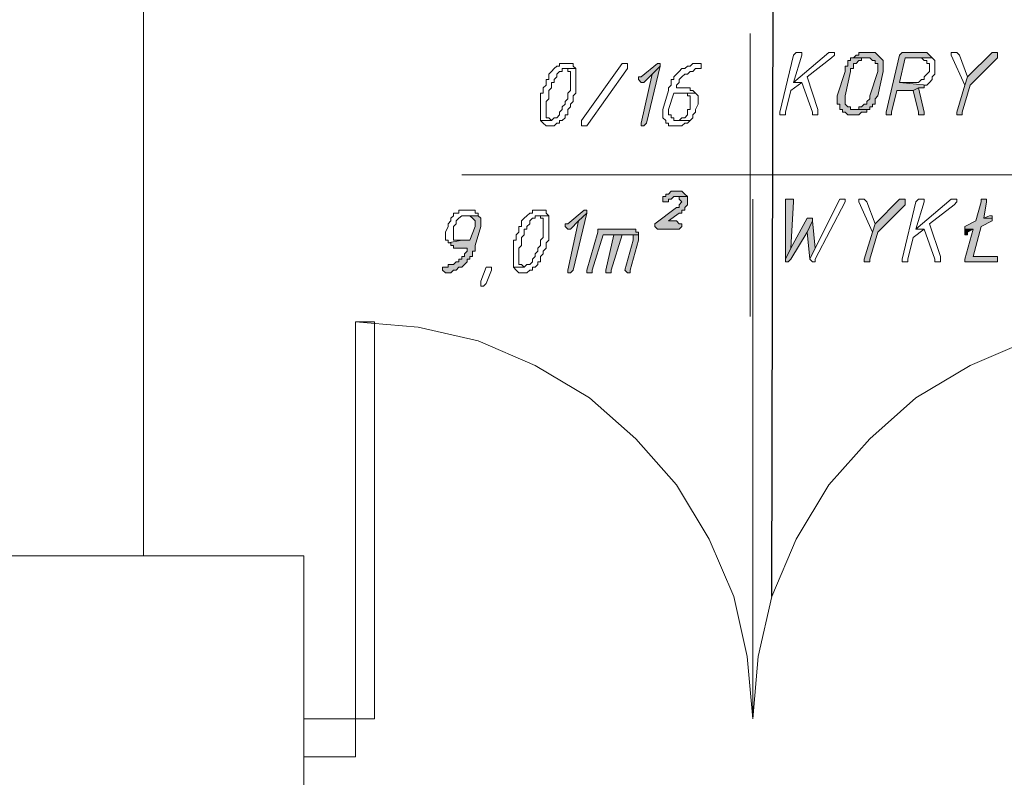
# Model space of a CAD drawing. Header units: inches. Extents: x -1441 to 3871, y -4351 to 2413.
# Tile 233 of 256: x 1061 to 1214, y 389 to 507. Entities that reach past the tile are written whole.
import ezdxf

# ---------------------------------------------------------------- set-up
doc = ezdxf.new("R2010")
doc.units = ezdxf.units.IN
doc.header["$MEASUREMENT"] = 0
for name, color, linetype in [('at_Entity', 7, 'Continuous'), ('at_Rect', 7, 'Continuous'), ('at_Solid', 7, 'Continuous')]:
    doc.layers.add(name, color=color, linetype=linetype)

msp = doc.modelspace()

# ---------------------------------------------------------------- hatches: boundary and pattern name
at = {"layer": 'at_Solid', "lineweight": 15}
for points in [[(1190.77222, 501.23006), (1190.34765, 501.23006), (1190.34765, 500.80072), (1189.92309, 500.80072), (1189.92309, 499.94204), (1189.49852, 499.94204), (1189.49852, 499.13107), (1188.22958, 495.31472), (1188.22958, 494.0267), (1188.65415, 494.0267), (1188.65415, 493.21572), (1189.07872, 493.21572), (1189.07872, 492.78638), (1189.49852, 492.78638), (1189.92309, 492.35704), (1190.77222, 492.35704), (1191.61659, 492.35704), (1192.04116, 492.78638), (1192.46096, 492.78638), (1192.88553, 492.78638), (1192.88553, 493.21572), (1193.3101, 493.21572), (1190.77222, 493.21572), (1190.34765, 493.21572), (1190.34765, 493.59736), (1189.92309, 493.59736), (1189.49852, 494.0267), (1189.49852, 495.31472), (1190.34765, 499.13107), (1190.34765, 499.56041), (1190.77222, 499.56041), (1190.77222, 500.37138), (1191.19202, 500.37138), (1191.61659, 500.80072), (1192.04116, 500.80072), (1192.04116, 501.23006), (1192.88553, 501.23006)], [(1193.3101, 502.08874), (1192.88553, 502.08874), (1191.61659, 502.08874), (1191.61659, 501.6594), (1191.19202, 501.6594), (1190.77222, 501.23006), (1193.3101, 501.23006), (1193.73467, 500.80072), (1194.15446, 500.80072), (1194.15446, 500.37138), (1194.57903, 500.37138), (1194.57903, 499.13107), (1193.3101, 495.31472), (1193.3101, 494.88538), (1192.88553, 494.45604), (1192.88553, 494.0267), (1192.46096, 494.0267), (1192.04116, 493.59736), (1191.61659, 493.59736), (1191.61659, 493.21572), (1190.77222, 493.21572), (1193.3101, 493.21572), (1193.3101, 493.59736), (1193.73467, 493.59736), (1193.73467, 494.0267), (1194.15446, 494.0267), (1194.15446, 494.88538), (1194.57903, 495.31472), (1195.42817, 499.13107), (1195.42817, 500.80072), (1195.0036, 501.23006), (1194.57903, 501.6594), (1194.15446, 502.08874), (1193.73467, 502.08874)], [(1201.35306, 502.08874), (1198.81518, 502.08874), (1198.39061, 502.08874), (1197.96604, 501.6594), (1195.85274, 492.78638), (1195.85274, 492.35704), (1196.27254, 492.35704), (1196.69711, 492.35704), (1196.69711, 492.78638), (1197.54148, 496.17339), (1200.08412, 496.17339), (1200.92849, 496.55503), (1201.77762, 496.55503), (1201.77762, 496.98437), (1202.19742, 496.98437), (1197.96604, 497.41371), (1198.81518, 501.23006), (1203.04656, 501.23006), (1202.62199, 501.6594), (1202.19742, 502.08874), (1201.77762, 502.08874)], [(1212.78303, 502.08874), (1212.35846, 502.08874), (1208.54688, 498.27239), (1208.12708, 496.98437), (1206.85814, 492.78638), (1206.85814, 492.35704), (1207.27794, 492.35704), (1207.70251, 492.35704), (1207.70251, 492.78638), (1208.97145, 496.98437), (1213.20282, 501.23006), (1213.20282, 502.08874)], [(1160.29389, 500.37138), (1157.75602, 498.27239), (1157.33145, 498.27239), (1157.33145, 497.84305), (1157.75602, 497.41371), (1158.17582, 497.41371), (1159.44952, 498.70173), (1160.71846, 499.94204), (1160.71846, 500.37138)], [(1160.71846, 499.94204), (1159.44952, 498.70173), (1157.75602, 491.06903), (1157.75602, 490.63969), (1158.17582, 490.63969), (1158.60039, 491.06903)], [(1200.92849, 496.55503), (1200.08412, 496.17339), (1200.92849, 492.78638), (1200.92849, 492.35704), (1201.77762, 492.35704), (1201.77762, 492.78638)], [(1164.94984, 479.66768), (1163.25633, 479.66768), (1163.6809, 479.66768), (1163.6809, 479.23834), (1164.1007, 478.809), (1163.6809, 478.37966), (1163.6809, 477.95032), (1163.25633, 477.95032), (1159.86932, 475.42199), (1159.86932, 474.99265), (1160.29389, 474.56331), (1163.6809, 474.56331), (1164.1007, 474.99265), (1164.1007, 475.42199), (1163.6809, 475.42199), (1163.25633, 475.85133), (1161.9874, 475.85133), (1163.6809, 477.09164), (1164.1007, 477.09164), (1164.1007, 477.52098), (1164.52527, 477.52098), (1164.52527, 477.95032), (1164.94984, 478.37966), (1164.94984, 479.23834)], [(1163.25633, 480.47865), (1162.83177, 480.47865), (1162.41197, 480.47865), (1161.9874, 480.04931), (1161.56283, 480.04931), (1161.56283, 479.66768), (1161.13826, 479.66768), (1161.13826, 478.809), (1161.56283, 478.809), (1161.9874, 478.809), (1161.9874, 479.23834), (1162.41197, 479.23834), (1162.83177, 479.66768), (1164.94984, 479.66768), (1164.52527, 480.04931), (1164.1007, 480.47865), (1163.6809, 480.47865)], [(1180.61119, 479.23834), (1180.18662, 479.23834), (1180.18662, 469.88828), (1181.03576, 471.60564), (1181.45556, 478.809), (1181.45556, 479.23834), (1181.03576, 479.23834)], [(1198.39061, 479.23834), (1197.96604, 479.23834), (1194.15446, 475.42199), (1193.73467, 474.13397), (1192.46096, 469.88828), (1192.46096, 469.50664), (1192.88553, 469.50664), (1193.3101, 469.50664), (1193.3101, 469.88828), (1194.57903, 474.13397), (1198.81518, 478.37966), (1198.81518, 479.23834)], [(1211.08952, 479.23834), (1210.66495, 479.23834), (1210.66495, 478.809), (1209.82058, 475.85133), (1208.12708, 474.99265), (1208.12708, 474.56331), (1209.39601, 474.56331), (1208.12708, 469.88828), (1208.12708, 469.50664), (1208.54688, 469.50664), (1213.20282, 469.50664), (1213.20282, 470.31762), (1209.39601, 470.31762), (1210.66495, 474.99265), (1212.35846, 475.85133), (1212.35846, 476.28067), (1211.08952, 476.28067), (1211.50932, 478.809), (1211.50932, 479.23834)], [(1132.35821, 476.6623), (1130.6647, 476.6623), (1131.0845, 476.6623), (1131.50907, 476.28067), (1131.93364, 475.85133), (1131.93364, 474.99265), (1131.0845, 472.89366), (1129.81556, 472.89366), (1127.70226, 472.46432), (1128.12206, 472.46432), (1128.12206, 472.03498), (1128.54663, 472.03498), (1128.54663, 471.60564), (1130.6647, 471.60564), (1130.6647, 471.1763), (1130.24013, 470.74696), (1130.24013, 470.31762), (1129.81556, 470.31762), (1129.81556, 469.88828), (1129.39576, 469.88828), (1129.39576, 469.50664), (1128.97119, 469.50664), (1128.54663, 469.0773), (1127.70226, 469.0773), (1127.70226, 468.64797), (1127.27769, 468.64797), (1126.85312, 468.64797), (1126.85312, 468.21863), (1127.27769, 467.78929), (1127.70226, 467.78929), (1128.12206, 467.78929), (1128.54663, 468.21863), (1128.97119, 468.21863), (1129.39576, 468.64797), (1129.81556, 468.64797), (1130.24013, 469.0773), (1130.6647, 469.50664), (1130.6647, 469.88828), (1131.0845, 469.88828), (1131.0845, 470.31762), (1131.50907, 470.31762), (1131.50907, 471.1763), (1131.93364, 471.1763), (1131.93364, 472.03498), (1132.778, 474.99265), (1132.778, 476.28067)], [(1148.86392, 477.52098), (1146.32605, 475.42199), (1145.90148, 475.42199), (1145.90148, 474.99265), (1146.32605, 474.56331), (1146.75062, 474.56331), (1148.01955, 475.85133), (1149.28849, 477.09164), (1149.28849, 477.52098)], [(1149.28849, 477.09164), (1148.01955, 475.85133), (1146.32605, 468.21863), (1146.32605, 467.78929), (1146.75062, 467.78929), (1147.17042, 468.21863)], [(1183.9982, 476.28067), (1183.57363, 476.28067), (1181.03576, 471.60564), (1180.18662, 469.88828), (1180.18662, 469.50664), (1180.61119, 469.50664), (1181.03576, 469.88828), (1183.57363, 474.13397), (1184.42277, 475.85133), (1184.42277, 476.28067)], [(1184.42277, 475.85133), (1183.57363, 474.13397), (1183.9982, 469.88828), (1184.84257, 471.60564)], [(1156.05774, 474.56331), (1150.982, 474.56331), (1150.982, 474.13397), (1149.28849, 468.21863), (1149.28849, 467.78929), (1149.71306, 467.78929), (1150.13286, 467.78929), (1150.13286, 468.21863), (1151.82636, 473.70463), (1157.33145, 473.70463), (1157.33145, 474.13397), (1156.90688, 474.13397), (1156.90688, 474.56331), (1156.48231, 474.56331)], [(1153.51987, 473.70463), (1152.25093, 468.21863), (1152.25093, 467.78929), (1152.6755, 467.78929), (1153.0953, 467.78929), (1153.0953, 468.21863), (1154.78881, 473.70463), (1155.63794, 473.70463)], [(1157.33145, 473.70463), (1153.51987, 473.70463), (1155.63794, 473.70463), (1156.48231, 473.70463), (1156.48231, 472.89366), (1155.21338, 468.21863), (1155.63794, 467.78929), (1156.05774, 467.78929), (1156.05774, 468.21863), (1157.33145, 472.89366), (1157.33145, 473.27529)], [(1208.12708, 474.56331), (1208.12708, 473.70463), (1208.54688, 473.70463), (1208.54688, 474.13397), (1209.39601, 474.56331)]]:
    msp.add_hatch(color=7, dxfattribs=at).paths.add_polyline_path(points)

# ---------------------------------------------------------------- linework, layer by layer
msp.add_lwpolyline([(1178.07332, 417.41346), (1178.91768, 794.13497), (850.86895, 1604.72786)])
at = {"layer": 'at_Entity', "color": 7, "lineweight": 15}
for p, q in [((1080.29364, 423.75814), (1080.29364, 513.10845)), ((1174.68631, 505.04641), (1174.68631, 461.01526)), ((1181.45556, 501.6594), (1179.34225, 492.78638)), ((1186.96064, 502.08874), (1181.45556, 497.41371)), ((1181.88013, 502.08874), (1181.45556, 501.6594)), ((1181.45556, 497.41371), (1182.72926, 501.6594)), ((1182.3047, 502.08874), (1181.88013, 502.08874)), ((1181.88013, 502.08874), (1181.88013, 502.08874)), ((1182.72926, 502.08874), (1182.3047, 502.08874)), ((1182.3047, 502.08874), (1182.3047, 502.08874)), ((1182.72926, 501.6594), (1182.72926, 502.08874)), ((1183.57363, 498.27239), (1187.38521, 501.23006)), ((1187.38521, 502.08874), (1186.96064, 502.08874)), ((1186.96064, 502.08874), (1186.96064, 502.08874)), ((1187.80978, 502.08874), (1187.38521, 502.08874)), ((1187.38521, 502.08874), (1187.38521, 502.08874)), ((1187.38521, 501.23006), (1187.80978, 501.6594)), ((1187.38521, 501.23006), (1187.38521, 501.23006)), ((1187.80978, 501.6594), (1187.80978, 502.08874)), ((1190.77222, 501.23006), (1190.34765, 501.23006)), ((1190.34765, 501.23006), (1190.34765, 500.80072)), ((1191.19202, 501.6594), (1190.77222, 501.23006)), ((1192.88553, 501.23006), (1190.77222, 501.23006)), ((1190.77222, 501.23006), (1193.3101, 501.23006)), ((1191.61659, 501.6594), (1191.19202, 501.6594)), ((1191.19202, 501.6594), (1191.19202, 501.6594)), ((1192.88553, 502.08874), (1191.61659, 502.08874)), ((1191.61659, 502.08874), (1191.61659, 501.6594)), ((1192.04116, 500.80072), (1192.04116, 501.23006)), ((1192.04116, 501.23006), (1192.88553, 501.23006)), ((1193.3101, 502.08874), (1192.88553, 502.08874)), ((1192.88553, 501.23006), (1192.88553, 501.23006)), ((1193.73467, 502.08874), (1193.3101, 502.08874)), ((1193.3101, 501.23006), (1193.3101, 501.23006)), ((1193.3101, 501.23006), (1193.73467, 500.80072)), ((1194.15446, 502.08874), (1193.73467, 502.08874)), ((1193.73467, 502.08874), (1193.73467, 502.08874)), ((1194.57903, 501.6594), (1194.15446, 502.08874)), ((1195.0036, 501.23006), (1194.57903, 501.6594)), ((1194.57903, 501.6594), (1194.57903, 501.6594)), ((1195.42817, 500.80072), (1195.0036, 501.23006)), ((1195.0036, 501.23006), (1195.0036, 501.23006)), ((1197.96604, 501.6594), (1195.85274, 492.78638)), ((1198.39061, 502.08874), (1197.96604, 501.6594)), ((1197.96604, 497.41371), (1198.81518, 501.23006)), ((1198.81518, 502.08874), (1198.39061, 502.08874)), ((1198.39061, 502.08874), (1198.39061, 502.08874)), ((1201.35306, 502.08874), (1198.81518, 502.08874)), ((1198.81518, 501.23006), (1203.04656, 501.23006)), ((1203.04656, 501.23006), (1200.92849, 501.23006)), ((1200.92849, 501.23006), (1201.35306, 501.23006)), ((1201.77762, 502.08874), (1201.35306, 502.08874)), ((1201.35306, 501.23006), (1201.35306, 501.23006)), ((1201.35306, 501.23006), (1201.77762, 500.80072)), ((1202.19742, 502.08874), (1201.77762, 502.08874)), ((1201.77762, 502.08874), (1201.77762, 502.08874)), ((1202.62199, 501.6594), (1202.19742, 502.08874)), ((1203.04656, 501.23006), (1202.62199, 501.6594)), ((1202.62199, 501.6594), (1202.62199, 501.6594)), ((1203.46636, 500.80072), (1203.04656, 501.23006)), ((1203.04656, 501.23006), (1203.04656, 501.23006)), ((1206.85814, 502.08874), (1206.009, 502.08874)), ((1206.009, 502.08874), (1206.009, 501.6594)), ((1206.009, 501.6594), (1208.12708, 496.98437)), ((1207.27794, 501.6594), (1206.85814, 502.08874)), ((1206.85814, 502.08874), (1206.85814, 502.08874)), ((1208.54688, 498.27239), (1207.27794, 501.6594)), ((1207.27794, 501.6594), (1207.27794, 501.6594)), ((1212.35846, 502.08874), (1208.54688, 498.27239)), ((1208.97145, 496.98437), (1213.20282, 501.23006)), ((1212.78303, 502.08874), (1212.35846, 502.08874)), ((1213.20282, 502.08874), (1212.78303, 502.08874)), ((1213.20282, 501.23006), (1213.20282, 502.08874)), ((1144.20797, 499.56041), (1143.78341, 499.13107)), ((1144.63254, 499.94204), (1144.20797, 499.56041)), ((1144.20797, 499.56041), (1144.20797, 499.56041)), ((1145.05234, 499.94204), (1144.63254, 499.94204)), ((1144.63254, 499.94204), (1144.63254, 499.94204)), ((1145.47691, 500.37138), (1145.05234, 500.37138)), ((1145.05234, 500.37138), (1145.05234, 499.94204)), ((1145.90148, 500.37138), (1145.47691, 500.37138)), ((1145.47691, 499.13107), (1145.47691, 499.56041)), ((1145.47691, 499.56041), (1145.90148, 499.56041)), ((1146.32605, 500.37138), (1145.90148, 500.37138)), ((1147.59499, 499.56041), (1145.90148, 499.56041)), ((1145.90148, 499.56041), (1146.32605, 499.56041)), ((1145.90148, 499.56041), (1147.59499, 499.56041)), ((1146.75062, 500.37138), (1146.32605, 500.37138)), ((1146.32605, 500.37138), (1146.32605, 500.37138)), ((1146.32605, 499.56041), (1146.32605, 499.13107)), ((1147.17042, 500.37138), (1146.75062, 500.37138)), ((1147.17042, 499.94204), (1147.17042, 500.37138)), ((1147.59499, 499.56041), (1147.17042, 499.94204)), ((1147.59499, 495.74405), (1147.59499, 499.56041)), ((1147.59499, 499.56041), (1147.59499, 499.56041)), ((1148.44412, 491.49836), (1154.78881, 500.37138)), ((1155.63794, 499.56041), (1149.28849, 490.63969)), ((1154.78881, 500.37138), (1155.21338, 500.37138)), ((1155.21338, 500.37138), (1155.63794, 500.37138)), ((1155.63794, 500.37138), (1155.63794, 499.56041)), ((1160.29389, 500.37138), (1157.75602, 498.27239)), ((1158.60039, 491.06903), (1160.71846, 499.94204)), ((1160.71846, 499.94204), (1159.44952, 498.70173)), ((1159.44952, 498.70173), (1160.71846, 499.94204)), ((1160.29389, 500.37138), (1160.29389, 500.37138)), ((1160.71846, 500.37138), (1160.29389, 500.37138)), ((1160.71846, 499.94204), (1160.71846, 500.37138)), ((1164.1007, 499.56041), (1163.6809, 499.13107)), ((1164.52527, 499.56041), (1164.1007, 499.56041)), ((1164.1007, 499.56041), (1164.1007, 499.56041)), ((1164.94984, 499.94204), (1164.52527, 499.56041)), ((1165.37441, 499.94204), (1164.94984, 499.94204)), ((1164.94984, 499.94204), (1164.94984, 499.94204)), ((1165.79898, 500.37138), (1165.37441, 499.94204)), ((1166.21878, 500.37138), (1165.79898, 500.37138)), ((1165.79898, 500.37138), (1165.79898, 500.37138)), ((1165.79898, 499.13107), (1166.21878, 499.56041)), ((1166.64335, 500.37138), (1166.21878, 500.37138)), ((1166.21878, 499.56041), (1166.64335, 499.56041)), ((1167.06791, 500.37138), (1166.64335, 500.37138)), ((1166.64335, 500.37138), (1166.64335, 500.37138)), ((1166.64335, 499.56041), (1167.06791, 499.56041)), ((1167.06791, 499.56041), (1167.06791, 500.37138)), ((1189.92309, 499.94204), (1189.49852, 499.94204)), ((1189.49852, 499.94204), (1189.49852, 499.13107)), ((1190.34765, 500.80072), (1189.92309, 500.80072)), ((1189.92309, 500.80072), (1189.92309, 499.94204)), ((1190.34765, 499.13107), (1190.34765, 499.56041)), ((1190.34765, 499.56041), (1190.77222, 499.56041)), ((1190.77222, 499.56041), (1190.77222, 500.37138)), ((1190.77222, 500.37138), (1191.19202, 500.37138)), ((1191.19202, 500.37138), (1191.61659, 500.80072)), ((1191.19202, 500.37138), (1191.19202, 500.37138)), ((1191.61659, 500.80072), (1192.04116, 500.80072)), ((1193.73467, 500.80072), (1194.15446, 500.80072)), ((1194.15446, 500.80072), (1194.15446, 500.37138)), ((1194.15446, 500.37138), (1194.57903, 500.37138)), ((1194.57903, 500.37138), (1194.57903, 499.13107)), ((1195.42817, 499.13107), (1195.42817, 500.80072)), ((1201.77762, 500.80072), (1202.19742, 500.80072)), ((1202.19742, 500.80072), (1202.19742, 500.37138)), ((1202.19742, 500.37138), (1202.62199, 500.37138)), ((1202.62199, 500.37138), (1202.62199, 499.13107)), ((1203.46636, 498.70173), (1203.46636, 500.80072)), ((1143.78341, 499.13107), (1143.36361, 498.70173)), ((1143.36361, 498.70173), (1143.36361, 497.84305)), ((1143.78341, 499.13107), (1143.78341, 499.13107)), ((1144.20797, 497.84305), (1144.63254, 498.27239)), ((1144.63254, 498.70173), (1145.05234, 499.13107)), ((1144.63254, 498.27239), (1144.63254, 498.70173)), ((1145.05234, 499.13107), (1145.47691, 499.13107)), ((1146.32605, 499.13107), (1146.75062, 499.13107)), ((1146.75062, 499.13107), (1146.75062, 496.17339)), ((1157.75602, 498.27239), (1157.33145, 498.27239)), ((1157.33145, 498.27239), (1157.33145, 497.84305)), ((1159.44952, 498.70173), (1157.75602, 491.06903)), ((1158.17582, 497.41371), (1159.44952, 498.70173)), ((1163.25633, 498.70173), (1162.83177, 498.27239)), ((1162.83177, 498.27239), (1162.83177, 497.84305)), ((1163.6809, 499.13107), (1163.25633, 498.70173)), ((1163.25633, 498.70173), (1163.25633, 498.70173)), ((1163.6809, 499.13107), (1163.6809, 499.13107)), ((1163.6809, 497.84305), (1164.1007, 498.27239)), ((1164.1007, 498.27239), (1164.52527, 498.70173)), ((1164.1007, 498.27239), (1164.1007, 498.27239)), ((1164.52527, 498.70173), (1164.94984, 498.70173)), ((1164.94984, 498.70173), (1165.37441, 499.13107)), ((1164.94984, 498.70173), (1164.94984, 498.70173)), ((1165.37441, 499.13107), (1165.79898, 499.13107)), ((1185.26714, 493.21572), (1183.57363, 498.27239)), ((1189.49852, 499.13107), (1188.22958, 495.31472)), ((1189.49852, 495.31472), (1190.34765, 499.13107)), ((1194.57903, 499.13107), (1193.3101, 495.31472)), ((1194.57903, 495.31472), (1195.42817, 499.13107)), ((1202.19742, 498.70173), (1201.77762, 498.27239)), ((1201.77762, 498.27239), (1201.77762, 497.84305)), ((1202.62199, 499.13107), (1202.19742, 498.70173)), ((1202.19742, 498.70173), (1202.19742, 498.70173)), ((1203.04656, 498.27239), (1203.46636, 498.70173)), ((1203.04656, 497.84305), (1203.04656, 498.27239)), ((1208.54688, 498.27239), (1208.12708, 496.98437)), ((1208.12708, 496.98437), (1208.54688, 498.27239)), ((1142.93904, 496.98437), (1142.51447, 496.55503)), ((1142.51447, 496.55503), (1142.51447, 495.74405)), ((1143.36361, 497.84305), (1142.93904, 497.84305)), ((1142.93904, 497.84305), (1142.93904, 496.98437)), ((1143.36361, 496.17339), (1143.78341, 496.55503)), ((1143.78341, 496.55503), (1143.78341, 497.41371)), ((1143.78341, 497.41371), (1144.20797, 497.41371)), ((1144.20797, 497.41371), (1144.20797, 497.84305)), ((1157.33145, 497.84305), (1157.75602, 497.41371)), ((1157.75602, 497.41371), (1158.17582, 497.41371)), ((1162.41197, 496.98437), (1161.9874, 496.55503)), ((1161.9874, 496.55503), (1161.9874, 496.17339)), ((1162.83177, 497.84305), (1162.41197, 497.84305)), ((1162.41197, 497.84305), (1162.41197, 496.98437)), ((1163.25633, 496.98437), (1163.6809, 497.41371)), ((1163.25633, 496.55503), (1163.25633, 496.98437)), ((1165.37441, 496.55503), (1163.25633, 496.55503)), ((1163.6809, 497.41371), (1163.6809, 497.84305)), ((1165.37441, 496.17339), (1165.37441, 496.55503)), ((1181.03576, 496.17339), (1182.72926, 497.41371)), ((1181.45556, 497.41371), (1182.72926, 497.41371)), ((1182.72926, 497.41371), (1181.45556, 497.41371)), ((1182.72926, 497.41371), (1184.42277, 492.78638)), ((1200.08412, 497.41371), (1197.96604, 497.41371)), ((1197.96604, 497.41371), (1202.19742, 496.98437)), ((1202.19742, 496.98437), (1197.96604, 497.41371)), ((1200.92849, 497.41371), (1200.08412, 497.41371)), ((1200.92849, 496.55503), (1200.08412, 496.17339)), ((1200.08412, 496.17339), (1200.92849, 496.55503)), ((1201.35306, 497.84305), (1200.92849, 497.41371)), ((1201.77762, 492.78638), (1200.92849, 496.55503)), ((1200.92849, 496.55503), (1201.77762, 496.55503)), ((1201.77762, 497.84305), (1201.35306, 497.84305)), ((1201.35306, 497.84305), (1201.35306, 497.84305)), ((1201.77762, 496.55503), (1201.77762, 496.98437)), ((1201.77762, 496.98437), (1202.19742, 496.98437)), ((1202.19742, 496.98437), (1202.62199, 497.41371)), ((1202.19742, 496.98437), (1202.19742, 496.98437)), ((1202.62199, 497.41371), (1203.04656, 497.84305)), ((1202.62199, 497.41371), (1202.62199, 497.41371)), ((1208.12708, 496.98437), (1206.85814, 492.78638)), ((1207.70251, 492.78638), (1208.97145, 496.98437)), ((1142.51447, 495.74405), (1142.0899, 495.74405)), ((1142.0899, 495.74405), (1142.0899, 491.49836)), ((1143.36361, 494.88538), (1143.36361, 496.17339)), ((1146.75062, 496.17339), (1146.32605, 495.74405)), ((1146.32605, 495.74405), (1146.32605, 494.88538)), ((1147.17042, 495.31472), (1147.59499, 495.74405)), ((1147.17042, 494.45604), (1147.17042, 495.31472)), ((1161.9874, 496.17339), (1161.13826, 493.21572)), ((1161.9874, 493.21572), (1162.83177, 495.74405)), ((1162.83177, 495.74405), (1166.21878, 495.74405)), ((1166.21878, 495.74405), (1164.1007, 495.74405)), ((1164.1007, 495.74405), (1164.94984, 495.74405)), ((1164.94984, 495.74405), (1164.94984, 495.31472)), ((1164.94984, 495.31472), (1165.37441, 495.31472)), ((1165.79898, 496.17339), (1165.37441, 496.17339)), ((1165.37441, 495.31472), (1165.37441, 493.21572)), ((1166.21878, 495.74405), (1165.79898, 496.17339)), ((1166.64335, 495.31472), (1166.21878, 495.74405)), ((1166.21878, 495.74405), (1166.21878, 495.74405)), ((1166.64335, 494.0267), (1166.64335, 495.31472)), ((1180.18662, 492.78638), (1181.03576, 496.17339)), ((1188.22958, 495.31472), (1188.22958, 494.0267)), ((1189.49852, 494.0267), (1189.49852, 495.31472)), ((1193.3101, 495.31472), (1193.3101, 494.88538)), ((1194.15446, 494.88538), (1194.57903, 495.31472)), ((1196.69711, 492.78638), (1197.54148, 496.17339)), ((1197.54148, 496.17339), (1200.08412, 496.17339)), ((1200.08412, 496.17339), (1200.92849, 492.78638)), ((1142.93904, 494.45604), (1143.36361, 494.88538)), ((1142.93904, 491.9277), (1142.93904, 494.45604)), ((1145.90148, 494.0267), (1145.47691, 493.59736)), ((1145.47691, 493.59736), (1145.47691, 493.21572)), ((1146.32605, 494.88538), (1145.90148, 494.45604)), ((1145.90148, 494.45604), (1145.90148, 494.0267)), ((1146.32605, 493.21572), (1146.75062, 493.59736)), ((1146.75062, 494.0267), (1147.17042, 494.45604)), ((1146.75062, 493.59736), (1146.75062, 494.0267)), ((1166.21878, 493.21572), (1166.64335, 494.0267)), ((1188.22958, 494.0267), (1188.65415, 494.0267)), ((1188.65415, 494.0267), (1188.65415, 493.21572)), ((1189.92309, 493.59736), (1189.49852, 494.0267)), ((1190.34765, 493.59736), (1189.92309, 493.59736)), ((1189.92309, 493.59736), (1189.92309, 493.59736)), ((1190.34765, 493.21572), (1190.34765, 493.59736)), ((1192.04116, 493.59736), (1191.61659, 493.59736)), ((1191.61659, 493.59736), (1191.61659, 493.21572)), ((1192.46096, 494.0267), (1192.04116, 493.59736)), ((1192.88553, 494.0267), (1192.46096, 494.0267)), ((1193.3101, 494.88538), (1192.88553, 494.45604)), ((1192.88553, 494.45604), (1192.88553, 494.0267)), ((1193.3101, 493.21572), (1193.3101, 493.59736)), ((1193.3101, 493.59736), (1193.73467, 493.59736)), ((1193.73467, 493.59736), (1193.73467, 494.0267)), ((1193.73467, 494.0267), (1194.15446, 494.0267)), ((1194.15446, 494.0267), (1194.15446, 494.88538)), ((1143.36361, 491.9277), (1142.93904, 491.9277)), ((1143.78341, 491.49836), (1143.36361, 491.9277)), ((1144.20797, 491.9277), (1143.78341, 491.49836)), ((1144.63254, 491.9277), (1144.20797, 491.9277)), ((1144.20797, 491.9277), (1144.20797, 491.9277)), ((1145.05234, 492.35704), (1144.63254, 491.9277)), ((1145.47691, 493.21572), (1145.05234, 492.78638)), ((1145.05234, 492.78638), (1145.05234, 492.35704)), ((1145.47691, 491.49836), (1145.90148, 491.9277)), ((1145.90148, 491.9277), (1145.90148, 492.35704)), ((1145.90148, 492.35704), (1146.32605, 492.35704)), ((1146.32605, 492.35704), (1146.32605, 493.21572)), ((1161.13826, 493.21572), (1161.13826, 491.9277)), ((1161.13826, 491.9277), (1161.56283, 491.49836)), ((1161.9874, 492.35704), (1161.9874, 493.21572)), ((1162.41197, 492.35704), (1161.9874, 492.35704)), ((1162.41197, 491.9277), (1162.41197, 492.35704)), ((1162.83177, 491.9277), (1162.41197, 491.9277)), ((1162.83177, 491.49836), (1162.83177, 491.9277)), ((1164.1007, 491.9277), (1163.6809, 491.49836)), ((1164.52527, 491.9277), (1164.1007, 491.9277)), ((1164.94984, 492.35704), (1164.52527, 491.9277)), ((1165.37441, 493.21572), (1164.94984, 493.21572)), ((1164.94984, 493.21572), (1164.94984, 492.35704)), ((1165.37441, 491.49836), (1165.79898, 491.9277)), ((1165.79898, 492.35704), (1166.21878, 492.78638)), ((1165.79898, 491.9277), (1165.79898, 492.35704)), ((1166.21878, 492.78638), (1166.21878, 493.21572)), ((1179.34225, 492.78638), (1179.34225, 492.35704)), ((1179.34225, 492.35704), (1179.76682, 492.35704)), ((1179.76682, 492.35704), (1180.18662, 492.35704)), ((1180.18662, 492.35704), (1180.18662, 492.78638)), ((1184.42277, 492.78638), (1184.42277, 492.35704)), ((1184.42277, 492.35704), (1185.26714, 492.35704)), ((1185.26714, 492.35704), (1185.26714, 493.21572)), ((1188.65415, 493.21572), (1189.07872, 493.21572)), ((1189.07872, 493.21572), (1189.07872, 492.78638)), ((1189.07872, 492.78638), (1189.49852, 492.78638)), ((1189.49852, 492.78638), (1189.49852, 492.78638)), ((1189.49852, 492.78638), (1189.92309, 492.35704)), ((1189.92309, 492.35704), (1190.77222, 492.35704)), ((1190.77222, 493.21572), (1190.34765, 493.21572)), ((1193.3101, 493.21572), (1190.77222, 493.21572)), ((1191.61659, 493.21572), (1190.77222, 493.21572)), ((1190.77222, 493.21572), (1193.3101, 493.21572)), ((1190.77222, 492.35704), (1191.61659, 492.35704)), ((1191.61659, 492.35704), (1192.04116, 492.78638)), ((1191.61659, 492.35704), (1191.61659, 492.35704)), ((1192.04116, 492.78638), (1192.46096, 492.78638)), ((1192.46096, 492.78638), (1192.88553, 492.78638)), ((1192.88553, 492.78638), (1192.88553, 493.21572)), ((1192.88553, 493.21572), (1193.3101, 493.21572)), ((1195.85274, 492.78638), (1195.85274, 492.35704)), ((1195.85274, 492.35704), (1196.27254, 492.35704)), ((1196.27254, 492.35704), (1196.69711, 492.35704)), ((1196.69711, 492.35704), (1196.69711, 492.78638)), ((1200.92849, 492.78638), (1200.92849, 492.35704)), ((1200.92849, 492.35704), (1201.77762, 492.35704)), ((1201.77762, 492.35704), (1201.77762, 492.78638)), ((1206.85814, 492.78638), (1206.85814, 492.35704)), ((1206.85814, 492.35704), (1207.27794, 492.35704)), ((1207.27794, 492.35704), (1207.70251, 492.35704)), ((1207.70251, 492.35704), (1207.70251, 492.78638)), ((1143.78341, 491.49836), (1142.0899, 491.49836)), ((1142.0899, 491.49836), (1142.51447, 491.06903)), ((1142.0899, 491.49836), (1143.78341, 491.49836)), ((1142.51447, 491.06903), (1142.51447, 491.06903)), ((1142.51447, 491.06903), (1142.93904, 490.63969)), ((1142.93904, 490.63969), (1143.36361, 490.63969)), ((1143.36361, 490.63969), (1143.78341, 490.63969)), ((1143.78341, 491.49836), (1143.78341, 491.49836)), ((1143.78341, 490.63969), (1144.20797, 490.63969)), ((1144.20797, 490.63969), (1144.63254, 491.06903)), ((1144.20797, 490.63969), (1144.20797, 490.63969)), ((1144.63254, 491.06903), (1145.05234, 491.06903)), ((1145.05234, 491.06903), (1145.05234, 491.49836)), ((1145.05234, 491.49836), (1145.47691, 491.49836)), ((1145.47691, 491.49836), (1145.47691, 491.49836)), ((1148.44412, 491.06903), (1148.44412, 491.49836)), ((1148.44412, 490.63969), (1148.44412, 491.06903)), ((1148.44412, 491.06903), (1148.44412, 491.06903)), ((1148.86392, 490.63969), (1148.44412, 490.63969)), ((1149.28849, 490.63969), (1148.86392, 490.63969)), ((1157.75602, 491.06903), (1157.75602, 490.63969)), ((1157.75602, 490.63969), (1158.17582, 490.63969)), ((1158.17582, 490.63969), (1158.60039, 491.06903)), ((1158.17582, 490.63969), (1158.17582, 490.63969)), ((1161.56283, 491.49836), (1161.56283, 491.06903)), ((1161.56283, 491.06903), (1161.9874, 491.06903)), ((1161.9874, 491.06903), (1161.9874, 490.63969)), ((1161.9874, 490.63969), (1162.83177, 490.63969)), ((1163.25633, 491.49836), (1162.83177, 491.49836)), ((1162.83177, 490.63969), (1163.25633, 490.63969)), ((1163.6809, 491.49836), (1163.25633, 491.49836)), ((1163.25633, 491.49836), (1165.37441, 491.49836)), ((1165.37441, 491.49836), (1163.25633, 491.49836)), ((1163.25633, 490.63969), (1164.1007, 490.63969)), ((1164.1007, 490.63969), (1164.52527, 491.06903)), ((1164.1007, 490.63969), (1164.1007, 490.63969)), ((1164.52527, 491.06903), (1164.94984, 491.06903)), ((1164.94984, 491.06903), (1165.37441, 491.49836)), ((1164.94984, 491.06903), (1164.94984, 491.06903)), ((1165.37441, 491.49836), (1165.37441, 491.49836)), ((1129.81556, 483.05469), (1267.81003, 483.05469)), ((1161.56283, 479.66768), (1161.13826, 479.66768)), ((1161.13826, 479.66768), (1161.13826, 478.809)), ((1161.9874, 480.04931), (1161.56283, 480.04931)), ((1161.56283, 480.04931), (1161.56283, 479.66768)), ((1162.41197, 480.47865), (1161.9874, 480.04931)), ((1162.83177, 480.47865), (1162.41197, 480.47865)), ((1162.41197, 480.47865), (1162.41197, 480.47865)), ((1162.41197, 479.23834), (1162.83177, 479.66768)), ((1163.25633, 480.47865), (1162.83177, 480.47865)), ((1162.83177, 479.66768), (1164.94984, 479.66768)), ((1163.6809, 480.47865), (1163.25633, 480.47865)), ((1164.94984, 479.66768), (1163.25633, 479.66768)), ((1163.25633, 479.66768), (1163.6809, 479.66768)), ((1164.1007, 480.47865), (1163.6809, 480.47865)), ((1163.6809, 479.66768), (1163.6809, 479.23834)), ((1164.52527, 480.04931), (1164.1007, 480.47865)), ((1164.94984, 479.66768), (1164.52527, 480.04931)), ((1164.52527, 480.04931), (1164.52527, 480.04931)), ((1164.94984, 479.23834), (1164.94984, 479.66768)), ((1161.13826, 478.809), (1161.56283, 478.809)), ((1161.56283, 478.809), (1161.9874, 478.809)), ((1161.9874, 478.809), (1161.9874, 479.23834)), ((1161.9874, 479.23834), (1162.41197, 479.23834)), ((1162.41197, 479.23834), (1162.41197, 479.23834)), ((1163.6809, 479.23834), (1164.1007, 478.809)), ((1164.1007, 478.809), (1163.6809, 478.37966)), ((1163.6809, 478.37966), (1163.6809, 477.95032)), ((1164.1007, 478.809), (1164.1007, 478.809)), ((1164.52527, 477.95032), (1164.94984, 478.37966)), ((1164.94984, 478.37966), (1164.94984, 479.23834)), ((1175.1061, 398.37941), (1175.1061, 479.23834)), ((1180.61119, 479.23834), (1180.18662, 479.23834)), ((1180.18662, 479.23834), (1180.18662, 469.88828)), ((1181.03576, 479.23834), (1180.61119, 479.23834)), ((1181.45556, 479.23834), (1181.03576, 479.23834)), ((1181.03576, 471.60564), (1181.45556, 478.809)), ((1181.45556, 478.809), (1181.45556, 479.23834)), ((1188.65415, 479.23834), (1184.84257, 471.60564)), ((1184.84257, 469.88828), (1189.49852, 478.809)), ((1189.07872, 479.23834), (1188.65415, 479.23834)), ((1188.65415, 479.23834), (1188.65415, 479.23834)), ((1189.49852, 479.23834), (1189.07872, 479.23834)), ((1189.07872, 479.23834), (1189.07872, 479.23834)), ((1189.49852, 478.809), (1189.49852, 479.23834)), ((1192.46096, 479.23834), (1191.61659, 479.23834)), ((1191.61659, 479.23834), (1191.61659, 478.809)), ((1191.61659, 478.809), (1193.73467, 474.13397)), ((1192.88553, 478.809), (1192.46096, 479.23834)), ((1192.46096, 479.23834), (1192.46096, 479.23834)), ((1194.15446, 475.42199), (1192.88553, 478.809)), ((1192.88553, 478.809), (1192.88553, 478.809)), ((1197.96604, 479.23834), (1194.15446, 475.42199)), ((1194.57903, 474.13397), (1198.81518, 478.37966)), ((1198.39061, 479.23834), (1197.96604, 479.23834)), ((1198.81518, 479.23834), (1198.39061, 479.23834)), ((1200.50392, 478.809), (1198.39061, 469.88828)), ((1198.81518, 478.37966), (1198.81518, 479.23834)), ((1206.009, 479.23834), (1200.50392, 474.56331)), ((1200.92849, 479.23834), (1200.50392, 478.809)), ((1200.50392, 474.56331), (1201.77762, 478.809)), ((1201.35306, 479.23834), (1200.92849, 479.23834)), ((1200.92849, 479.23834), (1200.92849, 479.23834)), ((1201.77762, 479.23834), (1201.35306, 479.23834)), ((1201.35306, 479.23834), (1201.35306, 479.23834)), ((1201.77762, 478.809), (1201.77762, 479.23834)), ((1202.62199, 475.42199), (1206.43357, 478.37966)), ((1206.43357, 479.23834), (1206.009, 479.23834)), ((1206.009, 479.23834), (1206.009, 479.23834)), ((1206.85814, 479.23834), (1206.43357, 479.23834)), ((1206.43357, 479.23834), (1206.43357, 479.23834)), ((1206.43357, 478.37966), (1206.85814, 478.809)), ((1206.43357, 478.37966), (1206.43357, 478.37966)), ((1206.85814, 478.809), (1206.85814, 479.23834)), ((1210.66495, 478.809), (1209.82058, 475.85133)), ((1211.08952, 479.23834), (1210.66495, 479.23834)), ((1210.66495, 479.23834), (1210.66495, 478.809)), ((1211.50932, 479.23834), (1211.08952, 479.23834)), ((1211.08952, 476.28067), (1211.50932, 478.809)), ((1211.50932, 478.809), (1211.50932, 479.23834)), ((1128.54663, 476.6623), (1128.12206, 476.28067)), ((1129.39576, 477.09164), (1128.54663, 477.09164)), ((1128.54663, 477.09164), (1128.54663, 476.6623)), ((1129.81556, 477.52098), (1129.39576, 477.52098)), ((1129.39576, 477.52098), (1129.39576, 477.09164)), ((1129.39576, 476.28067), (1129.81556, 476.6623)), ((1131.0845, 477.52098), (1129.81556, 477.52098)), ((1129.81556, 476.6623), (1130.24013, 476.6623)), ((1130.24013, 476.6623), (1132.35821, 476.6623)), ((1132.35821, 476.6623), (1130.6647, 476.6623)), ((1130.6647, 476.6623), (1131.0845, 476.6623)), ((1131.93364, 477.52098), (1131.0845, 477.52098)), ((1131.0845, 477.52098), (1131.0845, 477.52098)), ((1131.0845, 476.6623), (1131.0845, 476.6623)), ((1131.0845, 476.6623), (1131.50907, 476.28067)), ((1131.93364, 477.09164), (1131.93364, 477.52098)), ((1132.35821, 477.09164), (1131.93364, 477.09164)), ((1132.35821, 476.6623), (1132.35821, 477.09164)), ((1132.778, 476.28067), (1132.35821, 476.6623)), ((1139.9766, 476.6623), (1139.55203, 476.28067)), ((1140.40116, 477.09164), (1139.9766, 476.6623)), ((1139.9766, 476.6623), (1139.9766, 476.6623)), ((1140.82096, 477.09164), (1140.40116, 477.09164)), ((1140.40116, 477.09164), (1140.40116, 477.09164)), ((1141.24553, 477.52098), (1140.82096, 477.52098)), ((1140.82096, 477.52098), (1140.82096, 477.09164)), ((1141.6701, 477.52098), (1141.24553, 477.52098)), ((1141.24553, 476.28067), (1141.24553, 476.6623)), ((1141.24553, 476.6623), (1141.6701, 476.6623)), ((1142.0899, 477.52098), (1141.6701, 477.52098)), ((1143.36361, 476.6623), (1141.6701, 476.6623)), ((1141.6701, 476.6623), (1142.0899, 476.6623)), ((1141.6701, 476.6623), (1143.36361, 476.6623)), ((1142.51447, 477.52098), (1142.0899, 477.52098)), ((1142.0899, 477.52098), (1142.0899, 477.52098)), ((1142.0899, 476.6623), (1142.0899, 476.28067)), ((1142.93904, 477.52098), (1142.51447, 477.52098)), ((1142.93904, 477.09164), (1142.93904, 477.52098)), ((1143.36361, 476.6623), (1142.93904, 477.09164)), ((1143.36361, 472.89366), (1143.36361, 476.6623)), ((1143.36361, 476.6623), (1143.36361, 476.6623)), ((1148.86392, 477.52098), (1146.32605, 475.42199)), ((1147.17042, 468.21863), (1149.28849, 477.09164)), ((1149.28849, 477.09164), (1148.01955, 475.85133)), ((1148.01955, 475.85133), (1149.28849, 477.09164)), ((1148.86392, 477.52098), (1148.86392, 477.52098)), ((1149.28849, 477.52098), (1148.86392, 477.52098)), ((1149.28849, 477.09164), (1149.28849, 477.52098)), ((1163.25633, 477.95032), (1159.86932, 475.42199)), ((1161.9874, 475.85133), (1163.6809, 477.09164)), ((1163.6809, 477.95032), (1163.25633, 477.95032)), ((1163.6809, 477.09164), (1164.1007, 477.09164)), ((1164.1007, 477.09164), (1164.1007, 477.52098)), ((1164.1007, 477.52098), (1164.52527, 477.52098)), ((1164.52527, 477.52098), (1164.52527, 477.95032)), ((1211.93389, 476.6623), (1211.08952, 476.28067)), ((1211.93389, 476.6623), (1211.93389, 476.6623)), ((1212.35846, 476.6623), (1211.93389, 476.6623)), ((1211.93389, 476.6623), (1211.93389, 476.6623)), ((1212.35846, 476.28067), (1212.35846, 476.6623)), ((1128.12206, 475.85133), (1127.70226, 475.42199)), ((1127.70226, 475.42199), (1127.70226, 474.99265)), ((1128.12206, 476.28067), (1128.12206, 475.85133)), ((1128.54663, 474.99265), (1128.97119, 475.42199)), ((1128.97119, 475.85133), (1129.39576, 476.28067)), ((1128.97119, 475.42199), (1128.97119, 475.85133)), ((1129.39576, 476.28067), (1129.39576, 476.28067)), ((1131.50907, 476.28067), (1131.50907, 476.28067)), ((1131.50907, 476.28067), (1131.93364, 475.85133)), ((1131.93364, 475.85133), (1131.93364, 474.99265)), ((1132.778, 474.99265), (1132.778, 476.28067)), ((1139.55203, 476.28067), (1139.12746, 475.85133)), ((1139.12746, 475.85133), (1139.12746, 474.99265)), ((1139.55203, 476.28067), (1139.55203, 476.28067)), ((1139.9766, 474.99265), (1140.40116, 475.42199)), ((1140.40116, 475.85133), (1140.82096, 476.28067)), ((1140.40116, 475.42199), (1140.40116, 475.85133)), ((1140.82096, 476.28067), (1141.24553, 476.28067)), ((1142.0899, 476.28067), (1142.51447, 476.28067)), ((1142.51447, 476.28067), (1142.51447, 473.27529)), ((1146.32605, 475.42199), (1145.90148, 475.42199)), ((1145.90148, 475.42199), (1145.90148, 474.99265)), ((1148.01955, 475.85133), (1146.32605, 468.21863)), ((1146.75062, 474.56331), (1148.01955, 475.85133)), ((1159.86932, 475.42199), (1159.86932, 474.99265)), ((1163.25633, 475.85133), (1161.9874, 475.85133)), ((1163.6809, 475.42199), (1163.25633, 475.85133)), ((1164.1007, 475.42199), (1163.6809, 475.42199)), ((1164.1007, 474.99265), (1164.1007, 475.42199)), ((1183.57363, 476.28067), (1181.03576, 471.60564)), ((1183.9982, 476.28067), (1183.57363, 476.28067)), ((1184.42277, 475.85133), (1183.57363, 474.13397)), ((1183.57363, 474.13397), (1184.42277, 475.85133)), ((1184.42277, 476.28067), (1183.9982, 476.28067)), ((1184.42277, 475.85133), (1184.42277, 476.28067)), ((1184.84257, 471.60564), (1184.42277, 475.85133)), ((1194.15446, 475.42199), (1193.73467, 474.13397)), ((1193.73467, 474.13397), (1194.15446, 475.42199)), ((1204.3155, 470.31762), (1202.62199, 475.42199)), ((1209.82058, 475.85133), (1208.12708, 474.99265)), ((1210.66495, 474.99265), (1212.35846, 475.85133)), ((1211.08952, 476.28067), (1212.35846, 476.28067)), ((1212.35846, 476.28067), (1211.08952, 476.28067)), ((1212.35846, 475.85133), (1212.35846, 476.28067)), ((1127.70226, 474.99265), (1127.27769, 474.13397)), ((1127.27769, 474.13397), (1127.27769, 472.89366)), ((1128.54663, 472.89366), (1128.54663, 474.99265)), ((1131.93364, 474.99265), (1131.0845, 472.89366)), ((1131.93364, 472.03498), (1132.778, 474.99265)), ((1138.70766, 474.13397), (1138.28309, 473.70463)), ((1138.28309, 473.70463), (1138.28309, 472.89366)), ((1139.12746, 474.99265), (1138.70766, 474.99265)), ((1138.70766, 474.99265), (1138.70766, 474.13397)), ((1139.12746, 473.27529), (1139.55203, 473.70463)), ((1139.55203, 473.70463), (1139.55203, 474.56331)), ((1139.55203, 474.56331), (1139.9766, 474.56331)), ((1139.9766, 474.56331), (1139.9766, 474.99265)), ((1145.90148, 474.99265), (1146.32605, 474.56331)), ((1146.32605, 474.56331), (1146.75062, 474.56331)), ((1150.982, 474.13397), (1149.28849, 468.21863)), ((1150.13286, 468.21863), (1151.82636, 473.70463)), ((1156.05774, 474.56331), (1150.982, 474.56331)), ((1150.982, 474.56331), (1150.982, 474.13397)), ((1151.82636, 473.70463), (1157.33145, 473.70463)), ((1153.51987, 473.70463), (1152.25093, 468.21863)), ((1153.0953, 468.21863), (1154.78881, 473.70463)), ((1155.63794, 473.70463), (1153.51987, 473.70463)), ((1157.33145, 473.70463), (1153.51987, 473.70463)), ((1153.51987, 473.70463), (1155.63794, 473.70463)), ((1154.78881, 473.70463), (1155.63794, 473.70463)), ((1155.63794, 473.70463), (1156.48231, 473.70463)), ((1156.48231, 474.56331), (1156.05774, 474.56331)), ((1156.90688, 474.56331), (1156.48231, 474.56331)), ((1156.48231, 474.56331), (1156.48231, 474.56331)), ((1156.48231, 473.70463), (1156.48231, 472.89366)), ((1156.90688, 474.13397), (1156.90688, 474.56331)), ((1157.33145, 474.13397), (1156.90688, 474.13397)), ((1157.33145, 473.70463), (1157.33145, 474.13397)), ((1157.33145, 473.27529), (1157.33145, 473.70463)), ((1159.86932, 474.99265), (1160.29389, 474.56331)), ((1160.29389, 474.56331), (1163.6809, 474.56331)), ((1163.6809, 474.56331), (1164.1007, 474.99265)), ((1181.03576, 469.88828), (1183.57363, 474.13397)), ((1183.57363, 474.13397), (1183.9982, 469.88828)), ((1193.73467, 474.13397), (1192.46096, 469.88828)), ((1193.3101, 469.88828), (1194.57903, 474.13397)), ((1200.08412, 473.27529), (1201.77762, 474.56331)), ((1200.50392, 474.56331), (1201.77762, 474.56331)), ((1201.77762, 474.56331), (1200.50392, 474.56331)), ((1201.77762, 474.56331), (1203.46636, 469.88828)), ((1208.12708, 474.99265), (1208.12708, 474.56331)), ((1208.12708, 474.56331), (1208.12708, 473.70463)), ((1209.39601, 474.56331), (1208.12708, 474.56331)), ((1208.12708, 474.56331), (1209.39601, 474.56331)), ((1209.39601, 474.56331), (1208.12708, 469.88828)), ((1208.12708, 473.70463), (1208.54688, 473.70463)), ((1208.54688, 474.13397), (1209.39601, 474.56331)), ((1208.54688, 473.70463), (1208.54688, 474.13397)), ((1209.39601, 470.31762), (1210.66495, 474.99265)), ((1127.27769, 472.89366), (1127.70226, 472.89366)), ((1129.81556, 472.89366), (1127.70226, 472.46432)), ((1127.70226, 472.89366), (1127.70226, 472.46432)), ((1127.70226, 472.46432), (1129.81556, 472.89366)), ((1127.70226, 472.46432), (1128.12206, 472.46432)), ((1128.12206, 472.46432), (1128.12206, 472.03498)), ((1128.12206, 472.03498), (1128.54663, 472.03498)), ((1128.97119, 472.89366), (1128.54663, 472.89366)), ((1128.54663, 472.03498), (1128.54663, 471.60564)), ((1129.81556, 472.89366), (1128.97119, 472.89366)), ((1131.0845, 472.89366), (1129.81556, 472.89366)), ((1131.93364, 471.1763), (1131.93364, 472.03498)), ((1138.28309, 472.89366), (1137.85852, 472.89366)), ((1137.85852, 472.89366), (1137.85852, 468.64797)), ((1138.70766, 471.60564), (1139.12746, 472.03498)), ((1139.12746, 472.03498), (1139.12746, 473.27529)), ((1142.0899, 472.03498), (1141.6701, 471.60564)), ((1142.51447, 473.27529), (1142.0899, 472.89366)), ((1142.0899, 472.89366), (1142.0899, 472.03498)), ((1142.93904, 472.46432), (1143.36361, 472.89366)), ((1142.93904, 471.60564), (1142.93904, 472.46432)), ((1156.48231, 472.89366), (1155.21338, 468.21863)), ((1156.05774, 468.21863), (1157.33145, 472.89366)), ((1157.33145, 472.89366), (1157.33145, 473.27529)), ((1199.23498, 469.88828), (1200.08412, 473.27529)), ((1128.54663, 471.60564), (1130.6647, 471.60564)), ((1130.6647, 471.1763), (1130.24013, 470.74696)), ((1130.24013, 470.74696), (1130.24013, 470.31762)), ((1130.6647, 471.60564), (1130.6647, 471.1763)), ((1131.50907, 470.31762), (1131.50907, 471.1763)), ((1131.50907, 471.1763), (1131.93364, 471.1763)), ((1138.70766, 469.0773), (1138.70766, 471.60564)), ((1141.6701, 471.1763), (1141.24553, 470.74696)), ((1141.24553, 470.74696), (1141.24553, 470.31762)), ((1141.6701, 471.60564), (1141.6701, 471.1763)), ((1142.0899, 470.31762), (1142.51447, 470.74696)), ((1142.51447, 471.1763), (1142.93904, 471.60564)), ((1142.51447, 470.74696), (1142.51447, 471.1763)), ((1181.03576, 471.60564), (1180.18662, 469.88828)), ((1180.18662, 469.88828), (1181.03576, 471.60564)), ((1183.9982, 469.88828), (1184.84257, 471.60564)), ((1184.84257, 471.60564), (1183.9982, 469.88828)), ((1128.54663, 469.0773), (1127.70226, 469.0773)), ((1127.70226, 469.0773), (1127.70226, 468.64797)), ((1128.97119, 469.50664), (1128.54663, 469.0773)), ((1129.39576, 469.50664), (1128.97119, 469.50664)), ((1129.81556, 469.88828), (1129.39576, 469.88828)), ((1129.39576, 469.88828), (1129.39576, 469.50664)), ((1130.24013, 470.31762), (1129.81556, 470.31762)), ((1129.81556, 470.31762), (1129.81556, 469.88828)), ((1129.81556, 468.64797), (1130.24013, 469.0773)), ((1130.24013, 469.0773), (1130.6647, 469.50664)), ((1130.24013, 469.0773), (1130.24013, 469.0773)), ((1130.6647, 469.50664), (1130.6647, 469.88828)), ((1130.6647, 469.88828), (1131.0845, 469.88828)), ((1131.0845, 469.88828), (1131.0845, 470.31762)), ((1131.0845, 470.31762), (1131.50907, 470.31762)), ((1139.12746, 469.0773), (1138.70766, 469.0773)), ((1139.55203, 468.64797), (1139.12746, 469.0773)), ((1139.9766, 469.0773), (1139.55203, 468.64797)), ((1140.40116, 469.0773), (1139.9766, 469.0773)), ((1139.9766, 469.0773), (1139.9766, 469.0773)), ((1140.82096, 469.50664), (1140.40116, 469.0773)), ((1141.24553, 470.31762), (1140.82096, 469.88828)), ((1140.82096, 469.88828), (1140.82096, 469.50664)), ((1141.24553, 468.64797), (1141.6701, 469.0773)), ((1141.6701, 469.0773), (1141.6701, 469.50664)), ((1141.6701, 469.50664), (1142.0899, 469.50664)), ((1142.0899, 469.50664), (1142.0899, 470.31762)), ((1180.18662, 469.88828), (1180.18662, 469.50664)), ((1180.18662, 469.50664), (1180.61119, 469.50664)), ((1180.61119, 469.50664), (1181.03576, 469.88828)), ((1180.61119, 469.50664), (1180.61119, 469.50664)), ((1183.9982, 469.88828), (1183.9982, 469.88828)), ((1183.9982, 469.88828), (1184.42277, 469.50664)), ((1184.42277, 469.50664), (1184.84257, 469.50664)), ((1184.84257, 469.50664), (1184.84257, 469.88828)), ((1192.46096, 469.88828), (1192.46096, 469.50664)), ((1192.46096, 469.50664), (1192.88553, 469.50664)), ((1192.88553, 469.50664), (1193.3101, 469.50664)), ((1193.3101, 469.50664), (1193.3101, 469.88828)), ((1198.39061, 469.88828), (1198.39061, 469.50664)), ((1198.39061, 469.50664), (1198.81518, 469.50664)), ((1198.81518, 469.50664), (1199.23498, 469.50664)), ((1199.23498, 469.50664), (1199.23498, 469.88828)), ((1203.46636, 469.88828), (1203.46636, 469.50664)), ((1203.46636, 469.50664), (1204.3155, 469.50664)), ((1204.3155, 469.50664), (1204.3155, 470.31762)), ((1208.12708, 469.88828), (1208.12708, 469.50664)), ((1208.12708, 469.50664), (1208.54688, 469.50664)), ((1208.54688, 469.50664), (1213.20282, 469.50664)), ((1213.20282, 470.31762), (1209.39601, 470.31762)), ((1213.20282, 469.50664), (1213.20282, 470.31762)), ((1127.27769, 468.64797), (1126.85312, 468.64797)), ((1126.85312, 468.64797), (1126.85312, 468.21863)), ((1126.85312, 468.21863), (1127.27769, 467.78929)), ((1127.70226, 468.64797), (1127.27769, 468.64797)), ((1127.27769, 467.78929), (1127.70226, 467.78929)), ((1127.70226, 467.78929), (1128.12206, 467.78929)), ((1128.12206, 467.78929), (1128.54663, 468.21863)), ((1128.54663, 468.21863), (1128.97119, 468.21863)), ((1128.97119, 468.21863), (1129.39576, 468.64797)), ((1128.97119, 468.21863), (1128.97119, 468.21863)), ((1129.39576, 468.64797), (1129.81556, 468.64797)), ((1129.81556, 468.64797), (1129.81556, 468.64797)), ((1132.778, 466.50127), (1133.62714, 468.64797)), ((1133.62714, 468.64797), (1134.04694, 468.64797)), ((1133.62714, 468.64797), (1133.62714, 468.64797)), ((1134.47151, 468.21863), (1133.62714, 466.11963)), ((1134.04694, 468.64797), (1134.47151, 468.64797)), ((1134.47151, 468.64797), (1134.47151, 468.21863)), ((1139.55203, 468.64797), (1137.85852, 468.64797)), ((1137.85852, 468.64797), (1138.28309, 468.21863)), ((1137.85852, 468.64797), (1139.55203, 468.64797)), ((1138.28309, 468.21863), (1138.28309, 468.21863)), ((1138.28309, 468.21863), (1138.70766, 467.78929)), ((1138.70766, 467.78929), (1139.12746, 467.78929)), ((1139.12746, 467.78929), (1139.55203, 467.78929)), ((1139.55203, 468.64797), (1139.55203, 468.64797)), ((1139.55203, 467.78929), (1139.9766, 467.78929)), ((1139.9766, 467.78929), (1140.40116, 468.21863)), ((1139.9766, 467.78929), (1139.9766, 467.78929)), ((1140.40116, 468.21863), (1140.82096, 468.21863)), ((1140.82096, 468.21863), (1140.82096, 468.64797)), ((1140.82096, 468.64797), (1141.24553, 468.64797)), ((1141.24553, 468.64797), (1141.24553, 468.64797)), ((1146.32605, 468.21863), (1146.32605, 467.78929)), ((1146.32605, 467.78929), (1146.75062, 467.78929)), ((1146.75062, 467.78929), (1147.17042, 468.21863)), ((1146.75062, 467.78929), (1146.75062, 467.78929)), ((1149.28849, 468.21863), (1149.28849, 467.78929)), ((1149.28849, 467.78929), (1149.71306, 467.78929)), ((1149.71306, 467.78929), (1150.13286, 467.78929)), ((1150.13286, 467.78929), (1150.13286, 468.21863)), ((1152.25093, 468.21863), (1152.25093, 467.78929)), ((1152.25093, 467.78929), (1152.6755, 467.78929)), ((1152.6755, 467.78929), (1153.0953, 467.78929)), ((1153.0953, 467.78929), (1153.0953, 468.21863)), ((1155.21338, 468.21863), (1155.21338, 468.21863)), ((1155.21338, 468.21863), (1155.63794, 467.78929)), ((1155.63794, 467.78929), (1156.05774, 467.78929)), ((1156.05774, 467.78929), (1156.05774, 468.21863)), ((1132.778, 465.69029), (1132.778, 466.50127)), ((1133.62714, 466.11963), (1133.20257, 465.69029)), ((1133.20257, 465.69029), (1132.778, 465.69029)), ((1123.04154, 459.34561), (1113.30984, 460.15658)), ((1113.30984, 398.37941), (1113.30984, 460.15658)), ((1113.30984, 460.15658), (1116.27229, 460.15658)), ((1116.27229, 398.37941), (1116.27229, 460.15658)), ((1132.35821, 457.19891), (1123.04154, 459.34561)), ((1141.24553, 453.38256), (1132.35821, 457.19891)), ((1217.86354, 457.19891), (1208.97145, 453.38256)), ((1149.71306, 448.3259), (1141.24553, 453.38256)), ((1208.97145, 453.38256), (1200.50392, 448.3259)), ((1156.90688, 441.98121), (1149.71306, 448.3259)), ((1200.50392, 448.3259), (1193.3101, 441.98121)), ((1163.25633, 434.77785), (1156.90688, 441.98121)), ((1193.3101, 441.98121), (1186.96064, 434.77785)), ((1168.33685, 426.33418), (1163.25633, 434.77785)), ((1186.96064, 434.77785), (1181.88013, 426.33418)), ((1172.14366, 417.41346), (1168.33685, 426.33418)), ((1181.88013, 426.33418), (1178.07332, 417.41346)), ((1105.26689, 423.75814), (3.86808, 423.75814)), ((1105.26689, 423.75814), (1105.26689, 386.11938)), ((1174.26174, 408.1111), (1172.14366, 417.41346)), ((1178.07332, 417.41346), (1175.95524, 408.1111)), ((1175.1061, 398.37941), (1174.26174, 408.1111)), ((1175.95524, 408.1111), (1175.1061, 398.37941)), ((1113.30984, 398.37941), (1116.27229, 398.37941))]:
    msp.add_line(p, q, dxfattribs=at)
at = {"layer": 'at_Rect', "color": 7, "lineweight": 15}
for p, q in [((1113.30956, 398.39172), (1105.26689, 398.39172)), ((1105.26689, 392.46406), (1105.26689, 398.39172)), ((1113.30956, 398.39172), (1113.30956, 392.46406)), ((1105.26689, 392.46406), (1113.30956, 392.46406))]:
    msp.add_line(p, q, dxfattribs=at)

doc.saveas('drawing.dxf')
